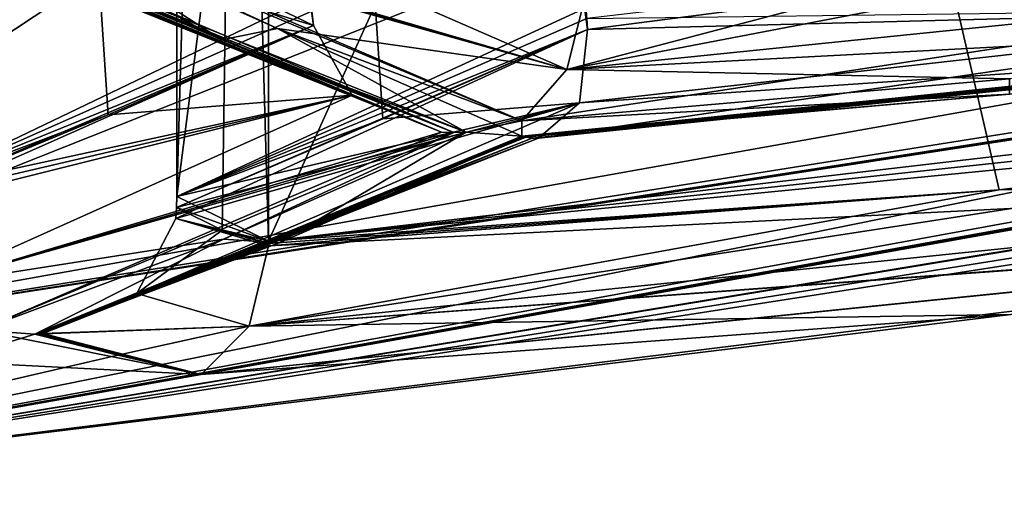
# Model space of a CAD drawing. Header units: millimetres. Extents: x -114 to 114, y -48 to 36.
# Tile 82 of 256: x -70.085 to -69.309, y -47.894 to -47.515. Entities that reach past the tile are written whole.
import ezdxf

# ---------------------------------------------------------------- set-up
doc = ezdxf.new("R2010")
doc.units = ezdxf.units.MM
doc.header["$LTSCALE"] = 65.185185
for name, color, linetype in [('1015', 7, 'CONTINUOUS'), ('1018', 7, 'CONTINUOUS'), ('1187', 7, 'CONTINUOUS'), ('1188', 7, 'CONTINUOUS'), ('1366', 7, 'CONTINUOUS'), ('1456', 7, 'CONTINUOUS'), ('1478', 7, 'CONTINUOUS'), ('1497', 7, 'CONTINUOUS'), ('1536', 7, 'CONTINUOUS'), ('1547', 7, 'CONTINUOUS'), ('1558', 7, 'CONTINUOUS'), ('1583', 7, 'CONTINUOUS'), ('1760', 7, 'CONTINUOUS'), ('1798', 7, 'CONTINUOUS'), ('1858', 7, 'CONTINUOUS'), ('1973', 7, 'CONTINUOUS'), ('476', 7, 'CONTINUOUS'), ('523', 7, 'CONTINUOUS'), ('609', 7, 'CONTINUOUS'), ('610', 7, 'CONTINUOUS'), ('645', 7, 'CONTINUOUS'), ('703', 7, 'CONTINUOUS'), ('720', 7, 'CONTINUOUS'), ('721', 7, 'CONTINUOUS'), ('739', 7, 'CONTINUOUS'), ('741', 7, 'CONTINUOUS'), ('746', 7, 'CONTINUOUS'), ('755', 7, 'CONTINUOUS'), ('968', 7, 'CONTINUOUS'), ('988', 7, 'CONTINUOUS')]:
    doc.layers.add(name, color=color, linetype=linetype)

msp = doc.modelspace()

# ---------------------------------------------------------------- linework, layer by layer
at = {"layer": '1015', "color": 7, "linetype": 'CONTINUOUS', "true_color": 0x858787}
for points in [[(-70.06005, -47.43537, 234.05363), (-69.99367, -47.40595, 234.06226), (-69.654, -47.55435, 234.66027), (-70.06005, -47.43537, 234.05363)], [(-69.99367, -47.40595, 234.06226), (-69.63869, -47.49358, 234.64065), (-69.654, -47.55435, 234.66027), (-69.99367, -47.40595, 234.06226)], [(-69.88184, -47.52195, 234.38427), (-70.0729, -47.43643, 234.05335), (-70.06646, -47.43606, 234.05344), (-69.88184, -47.52195, 234.38427)], [(-70.06005, -47.43537, 234.05363), (-69.68947, -47.59477, 234.71747), (-70.06646, -47.43606, 234.05344), (-70.06005, -47.43537, 234.05363)], [(-69.68947, -47.59477, 234.71747), (-69.88184, -47.52195, 234.38427), (-70.06646, -47.43606, 234.05344), (-69.68947, -47.59477, 234.71747)], [(-69.68947, -47.59477, 234.71747), (-70.06005, -47.43537, 234.05363), (-69.654, -47.55435, 234.66027), (-69.68947, -47.59477, 234.71747)]]:
    msp.add_3dface(points, dxfattribs=at)
at = {"layer": '1018', "color": 7, "linetype": 'CONTINUOUS', "true_color": 0x858787}
for points in [[(-69.63827, -47.51412, 234.89027), (-69.63762, -47.52273, 234.88914), (-68.99349, -47.43912, 234.89065), (-69.63827, -47.51412, 234.89027)], [(-68.99349, -47.43912, 234.89065), (-69.63762, -47.52273, 234.88914), (-68.97809, -47.50568, 234.86397), (-68.99349, -47.43912, 234.89065)], [(-69.64396, -47.58049, 234.85738), (-69.6762, -47.6084, 234.79065), (-68.97809, -47.50568, 234.86397), (-69.64396, -47.58049, 234.85738)], [(-68.97809, -47.50568, 234.86397), (-69.6762, -47.6084, 234.79065), (-68.93576, -47.53232, 234.79065), (-68.97809, -47.50568, 234.86397)], [(-69.63762, -47.52273, 234.88914), (-69.64396, -47.58049, 234.85738), (-68.97809, -47.50568, 234.86397), (-69.63762, -47.52273, 234.88914)], [(-69.68947, -47.6067, 234.76789), (-69.30539, -47.57362, 234.76789), (-68.92916, -47.53076, 234.77922), (-69.68947, -47.6067, 234.76789)], [(-69.68947, -47.6067, 234.76789), (-68.92916, -47.53076, 234.77922), (-69.68784, -47.60718, 234.77059), (-69.68947, -47.6067, 234.76789)], [(-69.68784, -47.60718, 234.77059), (-68.92916, -47.53076, 234.77922), (-69.68622, -47.60758, 234.77331), (-69.68784, -47.60718, 234.77059)], [(-69.68622, -47.60758, 234.77331), (-68.92916, -47.53076, 234.77922), (-69.68114, -47.60837, 234.78197), (-69.68622, -47.60758, 234.77331)], [(-68.92916, -47.53076, 234.77922), (-68.93576, -47.53232, 234.79065), (-69.68114, -47.60837, 234.78197), (-68.92916, -47.53076, 234.77922)], [(-68.93576, -47.53232, 234.79065), (-69.6762, -47.6084, 234.79065), (-69.68114, -47.60837, 234.78197), (-68.93576, -47.53232, 234.79065)]]:
    msp.add_3dface(points, dxfattribs=at)
at = {"layer": '1187', "color": 7, "linetype": 'CONTINUOUS', "true_color": 0x858787}
for points in [[(-69.96185, -47.67165, 235.44775), (-69.8889, -47.69322, 235.57424), (-69.99251, -47.73085, 235.43745), (-69.96185, -47.67165, 235.44775)], [(-69.88884, -47.69137, 235.57424), (-69.8889, -47.69322, 235.57424), (-69.96185, -47.67165, 235.44775), (-69.88884, -47.69137, 235.57424)], [(-69.92535, -47.68081, 235.51097), (-69.88884, -47.69137, 235.57424), (-69.96185, -47.67165, 235.44775), (-69.92535, -47.68081, 235.51097)], [(-69.88882, -47.68952, 235.57424), (-69.88884, -47.69137, 235.57424), (-69.92535, -47.68081, 235.51097), (-69.88882, -47.68952, 235.57424)], [(-69.8889, -47.69322, 235.57424), (-69.90417, -47.75652, 235.59613), (-69.99251, -47.73085, 235.43745), (-69.8889, -47.69322, 235.57424)], [(-69.99251, -47.73085, 235.43745), (-69.90417, -47.75652, 235.59613), (-70.06655, -47.76237, 235.43206), (-69.99251, -47.73085, 235.43745)], [(-69.90417, -47.75652, 235.59613), (-69.94191, -47.79478, 235.6589), (-70.06655, -47.76237, 235.43206), (-69.90417, -47.75652, 235.59613)], [(-70.00745, -47.77949, 235.54538), (-70.0729, -47.76275, 235.43201), (-70.06972, -47.7626, 235.43203), (-70.00745, -47.77949, 235.54538)], [(-70.06655, -47.76237, 235.43206), (-69.94191, -47.79478, 235.6589), (-70.06972, -47.7626, 235.43203), (-70.06655, -47.76237, 235.43206)], [(-69.94191, -47.79478, 235.6589), (-70.00745, -47.77949, 235.54538), (-70.06972, -47.7626, 235.43203), (-69.94191, -47.79478, 235.6589)]]:
    msp.add_3dface(points, dxfattribs=at)
at = {"layer": '1188', "color": 7, "linetype": 'CONTINUOUS', "true_color": 0x858787}
for points in [[(-68.74064, -47.57675, 235.57424), (-68.71487, -47.63403, 235.59462), (-69.31334, -47.64908, 235.57424), (-68.74064, -47.57675, 235.57424)], [(-68.71487, -47.63403, 235.59462), (-68.67343, -47.66538, 235.65345), (-69.90417, -47.75652, 235.59613), (-68.71487, -47.63403, 235.59462)], [(-68.71487, -47.63403, 235.59462), (-69.90417, -47.75652, 235.59613), (-69.8889, -47.69322, 235.57424), (-68.71487, -47.63403, 235.59462)], [(-68.71487, -47.63403, 235.59462), (-69.8889, -47.69322, 235.57424), (-69.31334, -47.64908, 235.57424), (-68.71487, -47.63403, 235.59462)], [(-68.67343, -47.66538, 235.65345), (-68.6718, -47.66568, 235.65617), (-69.90417, -47.75652, 235.59613), (-68.67343, -47.66538, 235.65345)], [(-68.6718, -47.66568, 235.65617), (-68.67018, -47.66589, 235.6589), (-69.90417, -47.75652, 235.59613), (-68.6718, -47.66568, 235.65617)], [(-68.67018, -47.66589, 235.6589), (-69.30431, -47.74749, 235.6589), (-69.90417, -47.75652, 235.59613), (-68.67018, -47.66589, 235.6589)], [(-69.30431, -47.74749, 235.6589), (-69.94191, -47.79478, 235.6589), (-69.90417, -47.75652, 235.59613), (-69.30431, -47.74749, 235.6589)]]:
    msp.add_3dface(points, dxfattribs=at)
at = {"layer": '1366', "color": 7, "linetype": 'CONTINUOUS', "true_color": 0x858787}
for points in [[(-68.92261, -47.51587, 234.71747), (-69.654, -47.55435, 234.66027), (-68.96377, -47.48347, 234.66041), (-68.92261, -47.51587, 234.71747)], [(-69.654, -47.55435, 234.66027), (-69.63869, -47.49358, 234.64065), (-68.96377, -47.48347, 234.66041), (-69.654, -47.55435, 234.66027)], [(-68.92261, -47.51587, 234.71747), (-69.30539, -47.56165, 234.71747), (-69.654, -47.55435, 234.66027), (-68.92261, -47.51587, 234.71747)], [(-69.30539, -47.56165, 234.71747), (-69.68947, -47.59477, 234.71747), (-69.654, -47.55435, 234.66027), (-69.30539, -47.56165, 234.71747)]]:
    msp.add_3dface(points, dxfattribs=at)
at = {"layer": '1456', "color": 7, "linetype": 'CONTINUOUS', "true_color": 0x858787}
for points in [[(-69.64396, -47.58049, 234.85738), (-69.63762, -47.52273, 234.88914), (-69.96185, -47.67165, 235.44775), (-69.64396, -47.58049, 234.85738)], [(-69.96185, -47.67165, 235.44775), (-69.63762, -47.52273, 234.88914), (-69.96121, -47.66311, 235.44887), (-69.96185, -47.67165, 235.44775)], [(-69.96121, -47.66311, 235.44887), (-69.63762, -47.52273, 234.88914), (-69.79885, -47.59304, 235.1684), (-69.96121, -47.66311, 235.44887)], [(-69.6762, -47.6084, 234.79065), (-69.64396, -47.58049, 234.85738), (-69.99251, -47.73085, 235.43745), (-69.6762, -47.6084, 234.79065)], [(-69.64396, -47.58049, 234.85738), (-69.96185, -47.67165, 235.44775), (-69.99251, -47.73085, 235.43745), (-69.64396, -47.58049, 234.85738)], [(-69.96099, -47.65436, 235.44924), (-69.96121, -47.66311, 235.44887), (-69.79885, -47.59304, 235.1684), (-69.96099, -47.65436, 235.44924)], [(-70.0729, -47.76275, 235.43201), (-69.88055, -47.69099, 235.09884), (-69.68784, -47.60718, 234.77059), (-70.0729, -47.76275, 235.43201)], [(-70.0729, -47.76275, 235.43201), (-69.68784, -47.60718, 234.77059), (-70.06972, -47.7626, 235.43203), (-70.0729, -47.76275, 235.43201)], [(-69.68784, -47.60718, 234.77059), (-69.68622, -47.60758, 234.77331), (-70.06972, -47.7626, 235.43203), (-69.68784, -47.60718, 234.77059)], [(-69.68622, -47.60758, 234.77331), (-70.06655, -47.76237, 235.43206), (-70.06972, -47.7626, 235.43203), (-69.68622, -47.60758, 234.77331)], [(-69.68622, -47.60758, 234.77331), (-69.68114, -47.60837, 234.78197), (-70.06655, -47.76237, 235.43206), (-69.68622, -47.60758, 234.77331)], [(-69.68114, -47.60837, 234.78197), (-69.6762, -47.6084, 234.79065), (-70.06655, -47.76237, 235.43206), (-69.68114, -47.60837, 234.78197)], [(-69.6762, -47.6084, 234.79065), (-69.99251, -47.73085, 235.43745), (-70.06655, -47.76237, 235.43206), (-69.6762, -47.6084, 234.79065)], [(-69.88055, -47.69099, 235.09884), (-69.68947, -47.6067, 234.76789), (-69.68784, -47.60718, 234.77059), (-69.88055, -47.69099, 235.09884)]]:
    msp.add_3dface(points, dxfattribs=at)
at = {"layer": '1478', "color": 7, "linetype": 'CONTINUOUS', "true_color": 0x858787}
for points in [[(-69.88882, -47.68952, 235.57424), (-69.96099, -45.15, 235.44924), (-69.88882, -45.15, 235.57424), (-69.88882, -47.68952, 235.57424)], [(-69.96099, -45.15, 235.44924), (-69.88882, -47.68952, 235.57424), (-69.96099, -47.65436, 235.44924), (-69.96099, -45.15, 235.44924)], [(-69.88882, -47.68952, 235.57424), (-69.96121, -47.66311, 235.44887), (-69.96099, -47.65436, 235.44924), (-69.88882, -47.68952, 235.57424)], [(-69.88882, -47.68952, 235.57424), (-69.96185, -47.67165, 235.44775), (-69.96121, -47.66311, 235.44887), (-69.88882, -47.68952, 235.57424)], [(-69.88882, -47.68952, 235.57424), (-69.92535, -47.68081, 235.51097), (-69.96185, -47.67165, 235.44775), (-69.88882, -47.68952, 235.57424)]]:
    msp.add_3dface(points, dxfattribs=at)
at = {"layer": '1497', "color": 7, "linetype": 'CONTINUOUS', "true_color": 0x858787}
for points in [[(-69.88882, -47.68952, 239.42576), (-68.74316, -47.55574, 239.42576), (-68.74316, -45.15, 239.42576), (-69.88882, -47.68952, 239.42576)], [(-69.88882, -47.68952, 239.42576), (-68.74316, -45.15, 239.42576), (-69.88882, -45.15, 239.42576), (-69.88882, -47.68952, 239.42576)], [(-69.88882, -47.68952, 239.42576), (-68.74252, -47.56644, 239.42576), (-68.74316, -47.55574, 239.42576), (-69.88882, -47.68952, 239.42576)], [(-69.88882, -47.68952, 239.42576), (-68.74064, -47.57675, 239.42576), (-68.74252, -47.56644, 239.42576), (-69.88882, -47.68952, 239.42576)], [(-69.31334, -47.64908, 239.42576), (-68.74064, -47.57675, 239.42576), (-69.88882, -47.68952, 239.42576), (-69.31334, -47.64908, 239.42576)], [(-69.8889, -47.69322, 239.42576), (-69.31334, -47.64908, 239.42576), (-69.88884, -47.69137, 239.42576), (-69.8889, -47.69322, 239.42576)], [(-69.31334, -47.64908, 239.42576), (-69.88882, -47.68952, 239.42576), (-69.88884, -47.69137, 239.42576), (-69.31334, -47.64908, 239.42576)]]:
    msp.add_3dface(points, dxfattribs=at)
at = {"layer": '1536', "color": 7, "linetype": 'CONTINUOUS', "true_color": 0x858787}
msp.add_3dface([(-70.5, -47.7943, 236.45), (-66.39906, -47.0617, 236.45), (-70.5, -45.45, 236.45), (-70.5, -47.7943, 236.45)], dxfattribs=at)
at = {"layer": '1547', "color": 7, "linetype": 'CONTINUOUS', "true_color": 0x858787}
for points in [[(-70.1775, -47.65144, 239.67576), (-69.855, -47.49652, 240.23435), (-69.855, -45.15, 240.23435), (-70.1775, -47.65144, 239.67576)], [(-70.1775, -47.65144, 239.67576), (-69.855, -45.15, 240.23435), (-70.1775, -45.15, 239.67576), (-70.1775, -47.65144, 239.67576)], [(-70.1775, -47.65144, 239.67576), (-69.85461, -47.50819, 240.23502), (-69.855, -47.49652, 240.23435), (-70.1775, -47.65144, 239.67576)], [(-70.1775, -47.65144, 239.67576), (-69.85347, -47.51947, 240.23699), (-69.85461, -47.50819, 240.23502), (-70.1775, -47.65144, 239.67576)], [(-70.1775, -47.65144, 239.67576), (-70.01503, -47.58997, 239.95717), (-69.85347, -47.51947, 240.23699), (-70.1775, -47.65144, 239.67576)]]:
    msp.add_3dface(points, dxfattribs=at)
at = {"layer": '1558', "color": 7, "linetype": 'CONTINUOUS', "true_color": 0x858787}
for points in [[(-69.63849, -47.5054, 234.89065), (-69.63849, -45.15, 234.89065), (-69.96099, -47.65436, 235.44924), (-69.63849, -47.5054, 234.89065)], [(-69.63849, -45.15, 234.89065), (-69.96099, -45.15, 235.44924), (-69.96099, -47.65436, 235.44924), (-69.63849, -45.15, 234.89065)], [(-69.63827, -47.51412, 234.89027), (-69.63849, -47.5054, 234.89065), (-69.96099, -47.65436, 235.44924), (-69.63827, -47.51412, 234.89027)], [(-69.63762, -47.52273, 234.88914), (-69.63827, -47.51412, 234.89027), (-69.96099, -47.65436, 235.44924), (-69.63762, -47.52273, 234.88914)], [(-69.63762, -47.52273, 234.88914), (-69.96099, -47.65436, 235.44924), (-69.79885, -47.59304, 235.1684), (-69.63762, -47.52273, 234.88914)]]:
    msp.add_3dface(points, dxfattribs=at)
at = {"layer": '1583', "color": 7, "linetype": 'CONTINUOUS', "true_color": 0x858787}
for points in [[(-69.63762, -47.52273, 240.11086), (-69.79885, -47.59304, 239.8316), (-69.96099, -45.15, 239.55076), (-69.63762, -47.52273, 240.11086)], [(-69.63827, -47.51412, 240.10973), (-69.63762, -47.52273, 240.11086), (-69.96099, -45.15, 239.55076), (-69.63827, -47.51412, 240.10973)], [(-69.79885, -47.59304, 239.8316), (-69.96099, -47.65436, 239.55076), (-69.96099, -45.15, 239.55076), (-69.79885, -47.59304, 239.8316)]]:
    msp.add_3dface(points, dxfattribs=at)
at = {"layer": '1760', "color": 7, "linetype": 'CONTINUOUS', "true_color": 0x858787}
for points in [[(-68.89246, -45.45594, 238.55), (-70.5, -47.7943, 238.55), (-68.89246, -45.15, 238.55), (-68.89246, -45.45594, 238.55)], [(-70.5, -47.7943, 238.55), (-69.74944, -45.36801, 238.55), (-68.89246, -45.15, 238.55), (-70.5, -47.7943, 238.55)], [(-69.74944, -45.36801, 238.55), (-70.5, -47.7943, 238.55), (-69.78171, -45.43694, 238.55), (-69.74944, -45.36801, 238.55)], [(-70.5, -47.7943, 238.55), (-69.82103, -45.45958, 238.55), (-69.78171, -45.43694, 238.55), (-70.5, -47.7943, 238.55)], [(-70.5, -45.45, 238.55), (-69.8701, -45.46634, 238.55), (-70.5, -47.7943, 238.55), (-70.5, -45.45, 238.55)], [(-70.5, -47.7943, 238.55), (-68.89246, -45.45594, 238.55), (-68.76216, -45.55309, 238.55), (-70.5, -47.7943, 238.55)], [(-70.5, -47.7943, 238.55), (-69.8701, -45.46634, 238.55), (-69.82103, -45.45958, 238.55), (-70.5, -47.7943, 238.55)], [(-68.66263, -45.58973, 238.55), (-70.5, -47.7943, 238.55), (-68.76216, -45.55309, 238.55), (-68.66263, -45.58973, 238.55)], [(-68.66263, -45.58973, 238.55), (-67.51704, -45.82187, 238.55), (-70.5, -47.7943, 238.55), (-68.66263, -45.58973, 238.55)], [(-67.51704, -45.82187, 238.55), (-66.39906, -46.16301, 238.55), (-70.5, -47.7943, 238.55), (-67.51704, -45.82187, 238.55)], [(-66.39906, -46.16301, 238.55), (-66.39906, -47.0617, 238.55), (-70.5, -47.7943, 238.55), (-66.39906, -46.16301, 238.55)]]:
    msp.add_3dface(points, dxfattribs=at)
at = {"layer": '1798', "color": 7, "linetype": 'CONTINUOUS', "true_color": 0x858787}
for points in [[(-69.96099, -47.65436, 239.55076), (-69.96121, -47.66311, 239.55113), (-69.88882, -45.15, 239.42576), (-69.96099, -47.65436, 239.55076)], [(-69.96121, -47.66311, 239.55113), (-69.92535, -47.68081, 239.48903), (-69.88882, -45.15, 239.42576), (-69.96121, -47.66311, 239.55113)], [(-69.96099, -47.65436, 239.55076), (-69.88882, -45.15, 239.42576), (-69.96099, -45.15, 239.55076), (-69.96099, -47.65436, 239.55076)], [(-69.92535, -47.68081, 239.48903), (-69.88882, -47.68952, 239.42576), (-69.88882, -45.15, 239.42576), (-69.92535, -47.68081, 239.48903)], [(-69.96121, -47.66311, 239.55113), (-69.96185, -47.67165, 239.55225), (-69.92535, -47.68081, 239.48903), (-69.96121, -47.66311, 239.55113)]]:
    msp.add_3dface(points, dxfattribs=at)
at = {"layer": '1858', "color": 7, "linetype": 'CONTINUOUS', "true_color": 0x858787}
for points in [[(-69.85347, -47.51947, 234.76301), (-70.01503, -47.58997, 235.04283), (-70.1775, -45.15, 235.32424), (-69.85347, -47.51947, 234.76301)], [(-69.85347, -47.51947, 234.76301), (-70.1775, -45.15, 235.32424), (-69.85461, -47.50819, 234.76498), (-69.85347, -47.51947, 234.76301)], [(-70.01503, -47.58997, 235.04283), (-70.1775, -47.65144, 235.32424), (-70.1775, -45.15, 235.32424), (-70.01503, -47.58997, 235.04283)]]:
    msp.add_3dface(points, dxfattribs=at)
at = {"layer": '1973', "color": 7, "linetype": 'CONTINUOUS', "true_color": 0x858787}
for points in [[(-68.74316, -47.55574, 235.57424), (-68.74252, -47.56644, 235.57424), (-69.88882, -45.15, 235.57424), (-68.74316, -47.55574, 235.57424)], [(-68.74316, -47.55574, 235.57424), (-69.88882, -45.15, 235.57424), (-68.74316, -45.15, 235.57424), (-68.74316, -47.55574, 235.57424)], [(-68.74252, -47.56644, 235.57424), (-68.74064, -47.57675, 235.57424), (-69.88882, -45.15, 235.57424), (-68.74252, -47.56644, 235.57424)], [(-68.74064, -47.57675, 235.57424), (-69.31334, -47.64908, 235.57424), (-69.88882, -45.15, 235.57424), (-68.74064, -47.57675, 235.57424)], [(-69.31334, -47.64908, 235.57424), (-69.88882, -47.68952, 235.57424), (-69.88882, -45.15, 235.57424), (-69.31334, -47.64908, 235.57424)], [(-69.8889, -47.69322, 235.57424), (-69.88884, -47.69137, 235.57424), (-69.31334, -47.64908, 235.57424), (-69.8889, -47.69322, 235.57424)], [(-69.88884, -47.69137, 235.57424), (-69.88882, -47.68952, 235.57424), (-69.31334, -47.64908, 235.57424), (-69.88884, -47.69137, 235.57424)]]:
    msp.add_3dface(points, dxfattribs=at)
at = {"layer": '476', "color": 7, "linetype": 'CONTINUOUS', "true_color": 0x858787}
for points in [[(-66.37121, -47.13716, 236.40942), (-66.39906, -47.0617, 236.45), (-70.5, -47.7943, 236.45), (-66.37121, -47.13716, 236.40942)], [(-66.36588, -47.1516, 236.37858), (-66.37121, -47.13716, 236.40942), (-70.5, -47.7943, 236.45), (-66.36588, -47.1516, 236.37858)], [(-66.36444, -47.15551, 236.35), (-66.36588, -47.1516, 236.37858), (-70.5, -47.7943, 236.45), (-66.36444, -47.15551, 236.35)], [(-66.3646, -47.15507, 236.34034), (-66.36448, -47.1554, 236.34515), (-70.5, -47.7943, 236.45), (-66.3646, -47.15507, 236.34034)], [(-70.5, -47.89383, 236.34034), (-66.3646, -47.15507, 236.34034), (-70.5, -47.7943, 236.45), (-70.5, -47.89383, 236.34034)], [(-66.36448, -47.1554, 236.34515), (-66.36444, -47.15551, 236.35), (-70.5, -47.7943, 236.45), (-66.36448, -47.1554, 236.34515)]]:
    msp.add_3dface(points, dxfattribs=at)
at = {"layer": '523', "color": 7, "linetype": 'CONTINUOUS', "true_color": 0x858787}
for points in [[(-70.5, -47.89383, 238.65966), (-66.3646, -47.15507, 238.65966), (-69.94191, -47.79478, 239.3411), (-70.5, -47.89383, 238.65966)], [(-69.94191, -47.79478, 239.3411), (-66.3646, -47.15507, 238.65966), (-69.30431, -47.74749, 239.3411), (-69.94191, -47.79478, 239.3411)], [(-70.11657, -47.44551, 240.92144), (-69.92551, -47.53096, 240.59052), (-70.11657, -47.43038, 240.97186), (-70.11657, -47.44551, 240.92144)], [(-69.92551, -47.53096, 240.59052), (-70.0729, -47.43643, 240.94665), (-70.11657, -47.43038, 240.97186), (-69.92551, -47.53096, 240.59052)], [(-70.0729, -47.43643, 240.94665), (-69.92551, -47.53096, 240.59052), (-69.88184, -47.52195, 240.61573), (-70.0729, -47.43643, 240.94665)], [(-69.92551, -47.53096, 240.59052), (-69.73314, -47.60372, 240.25732), (-69.88184, -47.52195, 240.61573), (-69.92551, -47.53096, 240.59052)], [(-69.73314, -47.60372, 240.25732), (-69.68947, -47.6067, 240.23211), (-69.88184, -47.52195, 240.61573), (-69.73314, -47.60372, 240.25732)], [(-69.68947, -47.6067, 240.23211), (-69.68947, -47.59477, 240.28253), (-69.88184, -47.52195, 240.61573), (-69.68947, -47.6067, 240.23211)], [(-69.68947, -47.59477, 240.28253), (-69.30539, -47.57362, 240.23211), (-69.30539, -47.56165, 240.28253), (-69.68947, -47.59477, 240.28253)], [(-69.68947, -47.6067, 240.23211), (-69.30539, -47.57362, 240.23211), (-69.68947, -47.59477, 240.28253), (-69.68947, -47.6067, 240.23211)], [(-69.92422, -47.68802, 239.92637), (-69.88055, -47.69099, 239.90116), (-69.73314, -47.60372, 240.25732), (-69.92422, -47.68802, 239.92637)], [(-69.88055, -47.69099, 239.90116), (-69.68947, -47.6067, 240.23211), (-69.73314, -47.60372, 240.25732), (-69.88055, -47.69099, 239.90116)], [(-70.11657, -47.7598, 239.5932), (-70.0729, -47.76275, 239.56799), (-69.92422, -47.68802, 239.92637), (-70.11657, -47.7598, 239.5932)], [(-70.0729, -47.76275, 239.56799), (-69.88055, -47.69099, 239.90116), (-69.92422, -47.68802, 239.92637), (-70.0729, -47.76275, 239.56799)], [(-70.5, -47.76603, 239.5932), (-69.94191, -47.79478, 239.3411), (-70.11657, -47.7598, 239.5932), (-70.5, -47.76603, 239.5932)], [(-70.5, -47.89383, 238.65966), (-69.94191, -47.79478, 239.3411), (-70.5, -47.76603, 239.5932), (-70.5, -47.89383, 238.65966)], [(-69.94191, -47.79478, 239.3411), (-70.0729, -47.76275, 239.56799), (-70.11657, -47.7598, 239.5932), (-69.94191, -47.79478, 239.3411)], [(-70.0729, -47.76275, 239.56799), (-69.94191, -47.79478, 239.3411), (-70.00745, -47.77949, 239.45462), (-70.0729, -47.76275, 239.56799)]]:
    msp.add_3dface(points, dxfattribs=at)
at = {"layer": '609', "color": 7, "linetype": 'CONTINUOUS', "true_color": 0x858787}
for points in [[(-66.39906, -47.0617, 238.55), (-66.37133, -47.13684, 238.59014), (-70.5, -47.89383, 238.65966), (-66.39906, -47.0617, 238.55)], [(-66.39906, -47.0617, 238.55), (-70.5, -47.89383, 238.65966), (-70.5, -47.7943, 238.55), (-66.39906, -47.0617, 238.55)], [(-66.37133, -47.13684, 238.59014), (-66.36603, -47.15121, 238.62008), (-70.5, -47.89383, 238.65966), (-66.37133, -47.13684, 238.59014)], [(-66.36603, -47.15121, 238.62008), (-66.36444, -47.15551, 238.65), (-70.5, -47.89383, 238.65966), (-66.36603, -47.15121, 238.62008)], [(-66.36448, -47.1554, 238.65485), (-66.3646, -47.15507, 238.65966), (-70.5, -47.89383, 238.65966), (-66.36448, -47.1554, 238.65485)], [(-66.36444, -47.15551, 238.65), (-66.36448, -47.1554, 238.65485), (-70.5, -47.89383, 238.65966), (-66.36444, -47.15551, 238.65)]]:
    msp.add_3dface(points, dxfattribs=at)
at = {"layer": '610', "color": 7, "linetype": 'CONTINUOUS', "true_color": 0x858787}
for points in [[(-66.42779, -47.16635, 236.23089), (-66.3646, -47.15507, 236.34034), (-70.5, -47.89383, 236.34034), (-66.42779, -47.16635, 236.23089)], [(-66.49104, -47.1762, 236.12134), (-66.42779, -47.16635, 236.23089), (-70.5, -47.89383, 236.34034), (-66.49104, -47.1762, 236.12134)], [(-66.49104, -47.1762, 236.12134), (-70.5, -47.89383, 236.34034), (-66.91245, -47.2522, 235.6589), (-66.49104, -47.1762, 236.12134)], [(-66.91245, -47.2522, 235.6589), (-70.5, -47.89383, 236.34034), (-67.554, -47.43614, 235.6589), (-66.91245, -47.2522, 235.6589)], [(-70.5, -47.89383, 236.34034), (-67.72866, -47.43643, 235.4068), (-67.68499, -47.43038, 235.43201), (-70.5, -47.89383, 236.34034)], [(-67.61951, -47.43401, 235.54543), (-70.5, -47.89383, 236.34034), (-67.68499, -47.43038, 235.43201), (-67.61951, -47.43401, 235.54543)], [(-67.554, -47.43614, 235.6589), (-70.5, -47.89383, 236.34034), (-67.61951, -47.43401, 235.54543), (-67.554, -47.43614, 235.6589)], [(-67.72866, -47.43643, 235.4068), (-70.5, -47.89383, 236.34034), (-68.67018, -47.66589, 235.6589), (-67.72866, -47.43643, 235.4068)], [(-70.11657, -47.44551, 234.07856), (-70.0729, -47.43643, 234.05335), (-69.92551, -47.53096, 234.40948), (-70.11657, -47.44551, 234.07856)], [(-70.0729, -47.43643, 234.05335), (-69.88184, -47.52195, 234.38427), (-69.92551, -47.53096, 234.40948), (-70.0729, -47.43643, 234.05335)], [(-69.92551, -47.53096, 234.40948), (-69.88184, -47.52195, 234.38427), (-69.73314, -47.60372, 234.74268), (-69.92551, -47.53096, 234.40948)], [(-69.88184, -47.52195, 234.38427), (-69.68947, -47.59477, 234.71747), (-69.73314, -47.60372, 234.74268), (-69.88184, -47.52195, 234.38427)], [(-69.68947, -47.59477, 234.71747), (-69.30539, -47.56165, 234.71747), (-69.30539, -47.57362, 234.76789), (-69.68947, -47.59477, 234.71747)], [(-69.68947, -47.6067, 234.76789), (-69.68947, -47.59477, 234.71747), (-69.30539, -47.57362, 234.76789), (-69.68947, -47.6067, 234.76789)], [(-69.73314, -47.60372, 234.74268), (-69.68947, -47.59477, 234.71747), (-69.68947, -47.6067, 234.76789), (-69.73314, -47.60372, 234.74268)], [(-69.92422, -47.68802, 235.07363), (-69.73314, -47.60372, 234.74268), (-69.88055, -47.69099, 235.09884), (-69.92422, -47.68802, 235.07363)], [(-69.88055, -47.69099, 235.09884), (-69.73314, -47.60372, 234.74268), (-69.68947, -47.6067, 234.76789), (-69.88055, -47.69099, 235.09884)], [(-68.67018, -47.66589, 235.6589), (-70.5, -47.89383, 236.34034), (-69.30431, -47.74749, 235.6589), (-68.67018, -47.66589, 235.6589)], [(-70.11657, -47.7598, 235.4068), (-69.92422, -47.68802, 235.07363), (-70.0729, -47.76275, 235.43201), (-70.11657, -47.7598, 235.4068)], [(-70.0729, -47.76275, 235.43201), (-69.92422, -47.68802, 235.07363), (-69.88055, -47.69099, 235.09884), (-70.0729, -47.76275, 235.43201)], [(-69.30431, -47.74749, 235.6589), (-70.5, -47.89383, 236.34034), (-69.94191, -47.79478, 235.6589), (-69.30431, -47.74749, 235.6589)], [(-70.5, -47.89383, 236.34034), (-70.11657, -47.7598, 235.4068), (-70.0729, -47.76275, 235.43201), (-70.5, -47.89383, 236.34034)], [(-70.00745, -47.77949, 235.54538), (-70.5, -47.89383, 236.34034), (-70.0729, -47.76275, 235.43201), (-70.00745, -47.77949, 235.54538)], [(-69.94191, -47.79478, 235.6589), (-70.5, -47.89383, 236.34034), (-70.00745, -47.77949, 235.54538), (-69.94191, -47.79478, 235.6589)]]:
    msp.add_3dface(points, dxfattribs=at)
at = {"layer": '645', "color": 7, "linetype": 'CONTINUOUS', "true_color": 0x858787}
for points in [[(-69.63762, -47.52273, 240.11086), (-69.64396, -47.58049, 240.14262), (-69.79885, -47.59304, 239.8316), (-69.63762, -47.52273, 240.11086)], [(-69.64396, -47.58049, 240.14262), (-69.6762, -47.6084, 240.20935), (-69.99251, -47.73085, 239.56255), (-69.64396, -47.58049, 240.14262)], [(-69.96185, -47.67165, 239.55225), (-69.64396, -47.58049, 240.14262), (-69.99251, -47.73085, 239.56255), (-69.96185, -47.67165, 239.55225)], [(-69.96121, -47.66311, 239.55113), (-69.64396, -47.58049, 240.14262), (-69.96185, -47.67165, 239.55225), (-69.96121, -47.66311, 239.55113)], [(-69.96099, -47.65436, 239.55076), (-69.64396, -47.58049, 240.14262), (-69.96121, -47.66311, 239.55113), (-69.96099, -47.65436, 239.55076)], [(-69.79885, -47.59304, 239.8316), (-69.64396, -47.58049, 240.14262), (-69.96099, -47.65436, 239.55076), (-69.79885, -47.59304, 239.8316)], [(-69.68947, -47.6067, 240.23211), (-69.88055, -47.69099, 239.90116), (-70.06972, -47.7626, 239.56797), (-69.68947, -47.6067, 240.23211)], [(-69.68947, -47.6067, 240.23211), (-70.06972, -47.7626, 239.56797), (-69.68784, -47.60718, 240.22941), (-69.68947, -47.6067, 240.23211)], [(-70.06972, -47.7626, 239.56797), (-70.06655, -47.76237, 239.56794), (-69.68784, -47.60718, 240.22941), (-70.06972, -47.7626, 239.56797)], [(-69.68784, -47.60718, 240.22941), (-70.06655, -47.76237, 239.56794), (-69.68622, -47.60758, 240.22669), (-69.68784, -47.60718, 240.22941)], [(-70.06655, -47.76237, 239.56794), (-69.99251, -47.73085, 239.56255), (-69.68622, -47.60758, 240.22669), (-70.06655, -47.76237, 239.56794)], [(-69.68622, -47.60758, 240.22669), (-69.99251, -47.73085, 239.56255), (-69.68114, -47.60837, 240.21803), (-69.68622, -47.60758, 240.22669)], [(-69.99251, -47.73085, 239.56255), (-69.6762, -47.6084, 240.20935), (-69.68114, -47.60837, 240.21803), (-69.99251, -47.73085, 239.56255)], [(-69.88055, -47.69099, 239.90116), (-70.0729, -47.76275, 239.56799), (-70.06972, -47.7626, 239.56797), (-69.88055, -47.69099, 239.90116)]]:
    msp.add_3dface(points, dxfattribs=at)
at = {"layer": '703', "color": 7, "linetype": 'CONTINUOUS', "true_color": 0x858787}
for points in [[(-68.97809, -47.50568, 240.13603), (-68.93576, -47.53232, 240.20935), (-69.64396, -47.58049, 240.14262), (-68.97809, -47.50568, 240.13603)], [(-68.97809, -47.50568, 240.13603), (-69.64396, -47.58049, 240.14262), (-69.63762, -47.52273, 240.11086), (-68.97809, -47.50568, 240.13603)], [(-68.97809, -47.50568, 240.13603), (-69.63762, -47.52273, 240.11086), (-69.63827, -47.51412, 240.10973), (-68.97809, -47.50568, 240.13603)], [(-68.92261, -47.52788, 240.23211), (-69.30539, -47.57362, 240.23211), (-69.68784, -47.60718, 240.22941), (-68.92261, -47.52788, 240.23211)], [(-68.92261, -47.52788, 240.23211), (-69.68784, -47.60718, 240.22941), (-69.68622, -47.60758, 240.22669), (-68.92261, -47.52788, 240.23211)], [(-68.92916, -47.53076, 240.22078), (-68.92261, -47.52788, 240.23211), (-69.68622, -47.60758, 240.22669), (-68.92916, -47.53076, 240.22078)], [(-68.92916, -47.53076, 240.22078), (-69.68622, -47.60758, 240.22669), (-69.68114, -47.60837, 240.21803), (-68.92916, -47.53076, 240.22078)], [(-69.6762, -47.6084, 240.20935), (-68.92916, -47.53076, 240.22078), (-69.68114, -47.60837, 240.21803), (-69.6762, -47.6084, 240.20935)], [(-68.93576, -47.53232, 240.20935), (-68.92916, -47.53076, 240.22078), (-69.6762, -47.6084, 240.20935), (-68.93576, -47.53232, 240.20935)], [(-68.93576, -47.53232, 240.20935), (-69.6762, -47.6084, 240.20935), (-69.64396, -47.58049, 240.14262), (-68.93576, -47.53232, 240.20935)], [(-69.30539, -47.57362, 240.23211), (-69.68947, -47.6067, 240.23211), (-69.68784, -47.60718, 240.22941), (-69.30539, -47.57362, 240.23211)]]:
    msp.add_3dface(points, dxfattribs=at)
at = {"layer": '720', "color": 7, "linetype": 'CONTINUOUS', "true_color": 0x858787}
for points in [[(-68.96377, -47.48347, 240.33959), (-68.9904, -47.42681, 240.35935), (-69.654, -47.55435, 240.33973), (-68.96377, -47.48347, 240.33959)], [(-68.9904, -47.42681, 240.35935), (-69.31408, -47.46476, 240.35935), (-69.654, -47.55435, 240.33973), (-68.9904, -47.42681, 240.35935)], [(-69.31408, -47.46476, 240.35935), (-69.63869, -47.49358, 240.35935), (-69.654, -47.55435, 240.33973), (-69.31408, -47.46476, 240.35935)], [(-69.68947, -47.59477, 240.28253), (-69.30539, -47.56165, 240.28253), (-68.96377, -47.48347, 240.33959), (-69.68947, -47.59477, 240.28253)], [(-69.68947, -47.59477, 240.28253), (-68.96377, -47.48347, 240.33959), (-69.654, -47.55435, 240.33973), (-69.68947, -47.59477, 240.28253)]]:
    msp.add_3dface(points, dxfattribs=at)
at = {"layer": '721', "color": 7, "linetype": 'CONTINUOUS', "true_color": 0x858787}
for points in [[(-70.17673, -47.6631, 239.67576), (-69.85347, -47.51947, 240.23699), (-70.17731, -47.65732, 239.67576), (-70.17673, -47.6631, 239.67576)], [(-69.85347, -47.51947, 240.23699), (-70.01503, -47.58997, 239.95717), (-70.17731, -47.65732, 239.67576), (-69.85347, -47.51947, 240.23699)], [(-69.85347, -47.51947, 240.23699), (-70.17673, -47.6631, 239.67576), (-69.82304, -47.57459, 240.25012), (-69.85347, -47.51947, 240.23699)], [(-70.17673, -47.6631, 239.67576), (-70.15635, -47.72426, 239.65444), (-69.82304, -47.57459, 240.25012), (-70.17673, -47.6631, 239.67576)], [(-69.82304, -47.57459, 240.25012), (-70.15635, -47.72426, 239.65444), (-69.75273, -47.60353, 240.25721), (-69.82304, -47.57459, 240.25012)], [(-70.01503, -47.58997, 239.95717), (-70.1775, -47.65144, 239.67576), (-70.17731, -47.65732, 239.67576), (-70.01503, -47.58997, 239.95717)], [(-70.15635, -47.72426, 239.65444), (-70.11657, -47.7598, 239.5932), (-69.75273, -47.60353, 240.25721), (-70.15635, -47.72426, 239.65444)], [(-69.75273, -47.60353, 240.25721), (-70.11657, -47.7598, 239.5932), (-69.74296, -47.60398, 240.25735), (-69.75273, -47.60353, 240.25721)], [(-70.11657, -47.7598, 239.5932), (-69.92422, -47.68802, 239.92637), (-69.74296, -47.60398, 240.25735), (-70.11657, -47.7598, 239.5932)], [(-69.92422, -47.68802, 239.92637), (-69.73314, -47.60372, 240.25732), (-69.74296, -47.60398, 240.25735), (-69.92422, -47.68802, 239.92637)]]:
    msp.add_3dface(points, dxfattribs=at)
at = {"layer": '739', "color": 7, "linetype": 'CONTINUOUS', "true_color": 0x858787}
for points in [[(-70.06005, -47.43537, 240.94637), (-69.654, -47.55435, 240.33973), (-69.99367, -47.40595, 240.93774), (-70.06005, -47.43537, 240.94637)], [(-69.654, -47.55435, 240.33973), (-69.63869, -47.49358, 240.35935), (-69.99367, -47.40595, 240.93774), (-69.654, -47.55435, 240.33973)], [(-70.0729, -47.43643, 240.94665), (-69.654, -47.55435, 240.33973), (-70.06646, -47.43606, 240.94656), (-70.0729, -47.43643, 240.94665)], [(-70.0729, -47.43643, 240.94665), (-69.88184, -47.52195, 240.61573), (-69.654, -47.55435, 240.33973), (-70.0729, -47.43643, 240.94665)], [(-69.654, -47.55435, 240.33973), (-70.06005, -47.43537, 240.94637), (-70.06646, -47.43606, 240.94656), (-69.654, -47.55435, 240.33973)], [(-69.88184, -47.52195, 240.61573), (-69.68947, -47.59477, 240.28253), (-69.654, -47.55435, 240.33973), (-69.88184, -47.52195, 240.61573)]]:
    msp.add_3dface(points, dxfattribs=at)
at = {"layer": '741', "color": 7, "linetype": 'CONTINUOUS', "true_color": 0x858787}
for points in [[(-70.16884, -47.42376, 240.82404), (-70.1779, -47.36329, 240.79363), (-69.85347, -47.51947, 240.23699), (-70.16884, -47.42376, 240.82404)], [(-69.85347, -47.51947, 240.23699), (-70.1779, -47.36329, 240.79363), (-69.85461, -47.50819, 240.23502), (-69.85347, -47.51947, 240.23699)], [(-70.13337, -47.45021, 240.89293), (-70.16884, -47.42376, 240.82404), (-69.82304, -47.57459, 240.25012), (-70.13337, -47.45021, 240.89293)], [(-70.16884, -47.42376, 240.82404), (-69.85347, -47.51947, 240.23699), (-69.82304, -47.57459, 240.25012), (-70.16884, -47.42376, 240.82404)], [(-70.12657, -47.44929, 240.90471), (-70.12999, -47.44993, 240.89882), (-69.75273, -47.60353, 240.25721), (-70.12657, -47.44929, 240.90471)], [(-70.12158, -47.44776, 240.91314), (-70.12657, -47.44929, 240.90471), (-69.74296, -47.60398, 240.25735), (-70.12158, -47.44776, 240.91314)], [(-70.12657, -47.44929, 240.90471), (-69.75273, -47.60353, 240.25721), (-69.74296, -47.60398, 240.25735), (-70.12657, -47.44929, 240.90471)], [(-69.92551, -47.53096, 240.59052), (-70.11657, -47.44551, 240.92144), (-70.12158, -47.44776, 240.91314), (-69.92551, -47.53096, 240.59052)], [(-69.73314, -47.60372, 240.25732), (-69.92551, -47.53096, 240.59052), (-70.12158, -47.44776, 240.91314), (-69.73314, -47.60372, 240.25732)], [(-69.73314, -47.60372, 240.25732), (-70.12158, -47.44776, 240.91314), (-69.74296, -47.60398, 240.25735), (-69.73314, -47.60372, 240.25732)], [(-70.12999, -47.44993, 240.89882), (-70.13337, -47.45021, 240.89293), (-69.75273, -47.60353, 240.25721), (-70.12999, -47.44993, 240.89882)], [(-70.13337, -47.45021, 240.89293), (-69.82304, -47.57459, 240.25012), (-69.75273, -47.60353, 240.25721), (-70.13337, -47.45021, 240.89293)]]:
    msp.add_3dface(points, dxfattribs=at)
at = {"layer": '746', "color": 7, "linetype": 'CONTINUOUS', "true_color": 0x858787}
for points in [[(-68.74064, -47.57675, 239.42576), (-69.31334, -47.64908, 239.42576), (-69.90417, -47.75652, 239.40387), (-68.74064, -47.57675, 239.42576)], [(-68.71487, -47.63403, 239.40538), (-68.74064, -47.57675, 239.42576), (-69.90417, -47.75652, 239.40387), (-68.71487, -47.63403, 239.40538)], [(-68.67343, -47.66538, 239.34655), (-68.71487, -47.63403, 239.40538), (-69.90417, -47.75652, 239.40387), (-68.67343, -47.66538, 239.34655)], [(-69.31334, -47.64908, 239.42576), (-69.8889, -47.69322, 239.42576), (-69.90417, -47.75652, 239.40387), (-69.31334, -47.64908, 239.42576)], [(-68.67343, -47.66538, 239.34655), (-69.94191, -47.79478, 239.3411), (-68.6718, -47.66568, 239.34383), (-68.67343, -47.66538, 239.34655)], [(-69.94191, -47.79478, 239.3411), (-68.67343, -47.66538, 239.34655), (-69.90417, -47.75652, 239.40387), (-69.94191, -47.79478, 239.3411)], [(-69.94191, -47.79478, 239.3411), (-69.30431, -47.74749, 239.3411), (-68.6718, -47.66568, 239.34383), (-69.94191, -47.79478, 239.3411)]]:
    msp.add_3dface(points, dxfattribs=at)
at = {"layer": '755', "color": 7, "linetype": 'CONTINUOUS', "true_color": 0x858787}
for points in [[(-69.96185, -47.67165, 239.55225), (-69.99251, -47.73085, 239.56255), (-69.92535, -47.68081, 239.48903), (-69.96185, -47.67165, 239.55225)], [(-69.92535, -47.68081, 239.48903), (-69.99251, -47.73085, 239.56255), (-69.88882, -47.68952, 239.42576), (-69.92535, -47.68081, 239.48903)], [(-69.88882, -47.68952, 239.42576), (-69.99251, -47.73085, 239.56255), (-69.88884, -47.69137, 239.42576), (-69.88882, -47.68952, 239.42576)], [(-69.99251, -47.73085, 239.56255), (-69.8889, -47.69322, 239.42576), (-69.88884, -47.69137, 239.42576), (-69.99251, -47.73085, 239.56255)], [(-69.8889, -47.69322, 239.42576), (-69.99251, -47.73085, 239.56255), (-69.90417, -47.75652, 239.40387), (-69.8889, -47.69322, 239.42576)], [(-69.99251, -47.73085, 239.56255), (-70.06655, -47.76237, 239.56794), (-69.90417, -47.75652, 239.40387), (-69.99251, -47.73085, 239.56255)], [(-70.0729, -47.76275, 239.56799), (-70.00745, -47.77949, 239.45462), (-69.90417, -47.75652, 239.40387), (-70.0729, -47.76275, 239.56799)], [(-70.06972, -47.7626, 239.56797), (-70.0729, -47.76275, 239.56799), (-69.90417, -47.75652, 239.40387), (-70.06972, -47.7626, 239.56797)], [(-70.06655, -47.76237, 239.56794), (-70.06972, -47.7626, 239.56797), (-69.90417, -47.75652, 239.40387), (-70.06655, -47.76237, 239.56794)], [(-70.00745, -47.77949, 239.45462), (-69.94191, -47.79478, 239.3411), (-69.90417, -47.75652, 239.40387), (-70.00745, -47.77949, 239.45462)]]:
    msp.add_3dface(points, dxfattribs=at)
at = {"layer": '968', "color": 7, "linetype": 'CONTINUOUS', "true_color": 0x858787}
for points in [[(-70.01503, -47.58997, 235.04283), (-69.85347, -47.51947, 234.76301), (-69.82304, -47.57459, 234.74988), (-70.01503, -47.58997, 235.04283)], [(-70.1775, -47.65144, 235.32424), (-70.01503, -47.58997, 235.04283), (-69.82304, -47.57459, 234.74988), (-70.1775, -47.65144, 235.32424)], [(-70.17731, -47.65732, 235.32424), (-70.1775, -47.65144, 235.32424), (-69.82304, -47.57459, 234.74988), (-70.17731, -47.65732, 235.32424)], [(-70.17673, -47.6631, 235.32424), (-70.17731, -47.65732, 235.32424), (-69.82304, -47.57459, 234.74988), (-70.17673, -47.6631, 235.32424)], [(-70.15635, -47.72426, 235.34556), (-70.17673, -47.6631, 235.32424), (-69.82304, -47.57459, 234.74988), (-70.15635, -47.72426, 235.34556)], [(-69.75273, -47.60353, 234.74279), (-70.15635, -47.72426, 235.34556), (-69.82304, -47.57459, 234.74988), (-69.75273, -47.60353, 234.74279)], [(-69.74296, -47.60398, 234.74265), (-70.15635, -47.72426, 235.34556), (-69.75273, -47.60353, 234.74279), (-69.74296, -47.60398, 234.74265)], [(-69.73314, -47.60372, 234.74268), (-69.92422, -47.68802, 235.07363), (-70.15635, -47.72426, 235.34556), (-69.73314, -47.60372, 234.74268)], [(-69.73314, -47.60372, 234.74268), (-70.15635, -47.72426, 235.34556), (-69.74296, -47.60398, 234.74265), (-69.73314, -47.60372, 234.74268)], [(-69.92422, -47.68802, 235.07363), (-70.11657, -47.7598, 235.4068), (-70.15635, -47.72426, 235.34556), (-69.92422, -47.68802, 235.07363)]]:
    msp.add_3dface(points, dxfattribs=at)
at = {"layer": '988', "color": 7, "linetype": 'CONTINUOUS', "true_color": 0x858787}
for points in [[(-69.82304, -47.57459, 234.74988), (-69.85347, -47.51947, 234.76301), (-70.16884, -47.42376, 234.17596), (-69.82304, -47.57459, 234.74988)], [(-70.16884, -47.42376, 234.17596), (-69.85347, -47.51947, 234.76301), (-69.85461, -47.50819, 234.76498), (-70.16884, -47.42376, 234.17596)], [(-70.13337, -47.45021, 234.10707), (-69.82304, -47.57459, 234.74988), (-70.16884, -47.42376, 234.17596), (-70.13337, -47.45021, 234.10707)], [(-70.12657, -47.44929, 234.09529), (-69.82304, -47.57459, 234.74988), (-70.12999, -47.44993, 234.10118), (-70.12657, -47.44929, 234.09529)], [(-70.12158, -47.44776, 234.08686), (-69.75273, -47.60353, 234.74279), (-70.12657, -47.44929, 234.09529), (-70.12158, -47.44776, 234.08686)], [(-69.75273, -47.60353, 234.74279), (-69.82304, -47.57459, 234.74988), (-70.12657, -47.44929, 234.09529), (-69.75273, -47.60353, 234.74279)], [(-70.11657, -47.44551, 234.07856), (-69.74296, -47.60398, 234.74265), (-70.12158, -47.44776, 234.08686), (-70.11657, -47.44551, 234.07856)], [(-69.74296, -47.60398, 234.74265), (-69.75273, -47.60353, 234.74279), (-70.12158, -47.44776, 234.08686), (-69.74296, -47.60398, 234.74265)], [(-70.11657, -47.44551, 234.07856), (-69.92551, -47.53096, 234.40948), (-69.74296, -47.60398, 234.74265), (-70.11657, -47.44551, 234.07856)], [(-69.82304, -47.57459, 234.74988), (-70.13337, -47.45021, 234.10707), (-70.12999, -47.44993, 234.10118), (-69.82304, -47.57459, 234.74988)], [(-69.92551, -47.53096, 234.40948), (-69.73314, -47.60372, 234.74268), (-69.74296, -47.60398, 234.74265), (-69.92551, -47.53096, 234.40948)]]:
    msp.add_3dface(points, dxfattribs=at)

doc.saveas('drawing.dxf')
